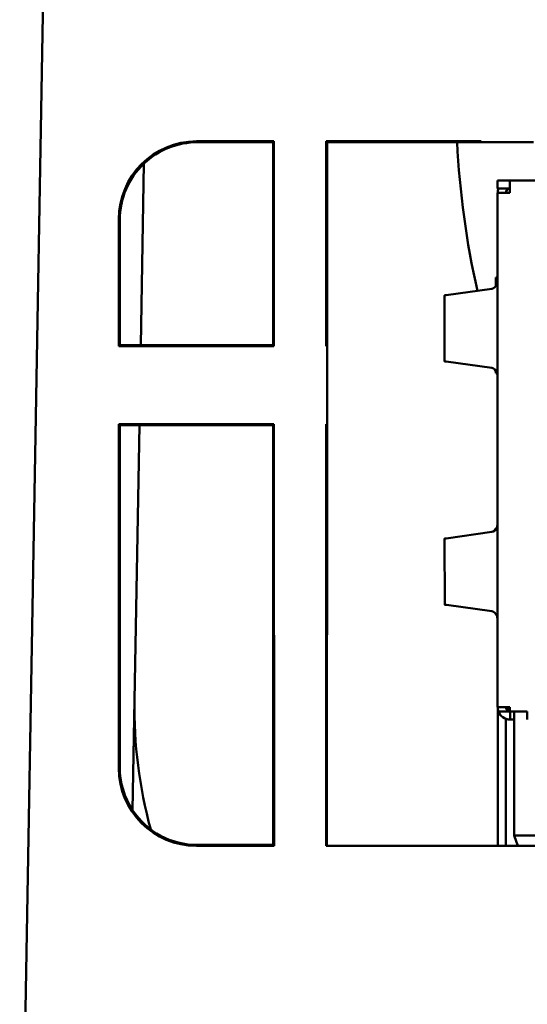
# Model space of a CAD drawing. Header units: inches. Extents: x 2.2 to 39.6, y -5.4 to 27.4.
# Tile 29 of 62: x 13.3 to 13.8, y 19.7 to 20.7. Entities that reach past the tile are written whole.
import ezdxf

# ---------------------------------------------------------------- set-up
doc = ezdxf.new("R2010")
doc.units = ezdxf.units.IN
doc.header["$MEASUREMENT"] = 0
doc.layers.add('Visible Edges(ANSI)', color=7, linetype='Continuous', lineweight=50)

msp = doc.modelspace()

# ---------------------------------------------------------------- linework, layer by layer
at = {"layer": 'Visible Edges(ANSI)'}
for p, q in [((13.3832, 23.68465), (13.30826, 19.3914)), ((13.47901, 20.55188), (13.55361, 20.55188)), ((13.55274, 20.551), (13.47989, 20.551)), ((13.55361, 20.55188), (13.55274, 20.551)), ((13.55277, 20.35512), (13.55274, 20.551)), ((13.55361, 20.55188), (13.55364, 20.35425)), ((13.60399, 20.35425), (13.60402, 20.55188)), ((13.60402, 20.55188), (13.75361, 20.55188)), ((13.60402, 20.55188), (13.60489, 20.551)), ((13.60489, 20.551), (13.60486, 20.35512)), ((13.75274, 20.551), (13.60489, 20.551)), ((13.75361, 20.55188), (13.75274, 20.551)), ((13.75274, 20.551), (13.75361, 20.551)), ((13.75361, 20.55188), (13.75361, 20.551)), ((13.75361, 20.551), (13.80402, 20.551)), ((13.42816, 20.53031), (13.4251, 20.35512)), ((13.7695, 20.50621), (13.7695, 20.51408)), ((13.7695, 20.51408), (13.78131, 20.51408)), ((13.78131, 20.51408), (14.39769, 20.51408)), ((13.78131, 20.50621), (13.7695, 20.50621)), ((13.7695, 20.50227), (13.78131, 20.50227)), ((13.7695, 20.50227), (13.7695, 20.0059)), ((13.77804, 20.50227), (13.77804, 20.50264)), ((13.40399, 20.35425), (13.404, 20.47689)), ((13.40486, 20.35512), (13.40488, 20.47602)), ((13.76769, 20.4205), (13.76769, 20.41217)), ((13.7695, 20.4205), (13.76769, 20.4205)), ((13.71838, 20.40321), (13.71835, 20.33963)), ((13.76401, 20.40963), (13.71997, 20.40348)), ((13.40399, 20.35425), (13.40486, 20.35512)), ((13.55364, 20.35425), (13.40399, 20.35425)), ((13.4251, 20.35512), (13.40486, 20.35512)), ((13.4251, 20.35512), (13.55277, 20.35512)), ((13.55364, 20.35425), (13.55277, 20.35512)), ((13.60399, 20.35425), (13.60486, 20.35512)), ((13.60489, 20.35425), (13.60399, 20.35425)), ((13.60486, 20.35512), (13.60489, 20.35512)), ((13.60489, 20.35425), (13.60489, 20.35512)), ((13.60489, 20.27892), (13.60489, 20.35425)), ((13.71994, 20.33936), (13.76397, 20.33319)), ((13.76769, 20.33059), (13.76769, 20.32814)), ((13.76769, 20.32814), (13.76903, 20.32814)), ((13.40392, 19.94719), (13.40397, 20.27892)), ((13.40397, 20.27892), (13.40485, 20.27804)), ((13.40397, 20.27892), (13.55365, 20.27892)), ((13.4048, 19.94806), (13.40485, 20.27804)), ((13.40485, 20.27804), (13.42375, 20.27804)), ((13.42375, 20.27804), (13.41727, 19.90663)), ((13.55278, 20.27804), (13.42375, 20.27804)), ((13.55365, 20.27892), (13.55278, 20.27804)), ((13.55284, 19.87305), (13.55278, 20.27804)), ((13.55365, 20.27892), (13.55371, 19.87218)), ((13.60391, 19.87218), (13.60397, 20.27892)), ((13.60397, 20.27892), (13.60485, 20.27804)), ((13.60397, 20.27892), (13.60489, 20.27892)), ((13.60485, 20.27804), (13.60478, 19.87305)), ((13.60489, 20.27804), (13.60485, 20.27804)), ((13.60489, 20.27804), (13.60489, 20.27892)), ((13.76392, 20.17498), (13.71998, 20.16882)), ((13.7184, 20.16855), (13.71843, 20.10495)), ((13.72001, 20.10468), (13.76396, 20.09854)), ((13.7695, 20.0059), (13.78131, 20.0059)), ((13.76968, 19.88779), (13.76968, 20.00431)), ((13.77755, 20.00513), (13.77755, 20.0059)), ((13.77756, 20.0059), (13.77756, 20.00508)), ((13.77025, 20.00196), (13.78131, 20.00196)), ((13.77755, 19.88779), (13.77755, 19.99473)), ((13.77756, 19.99472), (13.77756, 19.88779)), ((13.78131, 20.00196), (13.79816, 20.00196)), ((13.78156, 20.00196), (13.78156, 19.99408)), ((13.78545, 20.00196), (13.78545, 19.88219)), ((13.78156, 19.99408), (13.78139, 19.99408)), ((13.78545, 19.99408), (13.78156, 19.99408)), ((13.78545, 19.88219), (13.84745, 19.88219)), ((13.78903, 19.87218), (13.78545, 19.88219)), ((13.55371, 19.87218), (13.47891, 19.87218)), ((13.47978, 19.87305), (13.55284, 19.87305)), ((13.55371, 19.87218), (13.55284, 19.87305)), ((13.60391, 19.87218), (13.60478, 19.87305)), ((13.60489, 19.87218), (13.60391, 19.87218)), ((13.60478, 19.87305), (13.60489, 19.87305)), ((13.60489, 19.87218), (13.60489, 19.87305)), ((14.55371, 19.87218), (13.60489, 19.87218))]:
    msp.add_line(p, q, dxfattribs=at)
for centre, radius, start, end in [((14.57312, 20.59281), 0.84373, 182.83993, 192.67545), ((13.7815, 20.50227), 0.01181, 160.52877, 179.99999), ((13.7815, 20.50227), 0.00394, 137.76376, 179.99999), ((13.78158, 20.50227), 0.00394, 141.92749, 179.99999), ((13.78304, 20.50264), 0.005, 134.4021, 179.99999), ((13.78138, 20.0059), 0.01181, 179.99999, 199.47121), ((13.78138, 20.0059), 0.00394, 179.99999, 268.96225), ((13.78141, 20.0059), 0.00394, 179.99999, 268.50603), ((13.78156, 20.00771), 0.00394, 207.3871, 266.44167), ((13.78158, 20.00771), 0.00394, 207.3871, 266.03863), ((13.78139, 20.0059), 0.01181, 199.47121, 269.99999)]:
    msp.add_arc(centre, radius, start, end, dxfattribs=at)
for centre, major_axis, ratio, start_param, end_param in [((13.47901, 20.47688), (-0.073, -0.01723), 0.99983, 4.480558, 6.051278), ((13.47988, 20.47601), (0.073, 0.01723), 0.99983, 1.338965, 2.100008), ((13.47988, 20.47601), (-0.073, -0.01723), 0.99983, 5.241601, 6.051278), ((13.78131, 20.50227), (0, 0.01181), 0.000204, 0, 1.570796), ((13.78788, 20.4978), (-0.00984, 0.00484), 0.000081, 0.00004, 0.390485), ((13.76349, 20.42459), (-0.00001, -0.015), 0.499823, 0.069963, 0.822967), ((13.76344, 20.31823), (0.00001, 0.015), 0.499823, 5.452321, 6.213522), ((13.76339, 20.18994), (0.00001, -0.015), 0.499823, 0.069662, 0.841201), ((13.76344, 20.08358), (-0.00001, 0.015), 0.499823, 5.450075, 6.213221), ((13.81906, 20.0058), (-0.00777, -0.42174), 0.948296, 4.7134, 5.012663), ((13.78131, 20.0059), (0, -0.01181), 0.000204, 4.712389, 5.052226), ((13.79816, 20.0059), (0, -0.01181), 0.000204, 5.052226, 6.283185), ((13.47893, 19.94719), (-0.0354, -0.06614), 0.999725, 5.203777, 6.774497), ((13.4798, 19.94807), (-0.0354, -0.06614), 0.999725, 5.203777, 5.788956), ((13.4798, 19.94807), (-0.0354, -0.06614), 0.999725, 5.788956, 6.774497), ((13.76968, 19.88779), (0, 0.02362), 0.000204, 1.570797, 2.292563), ((13.77756, 19.88779), (0, 0.02362), 0.000204, 1.570797, 2.292563), ((13.77756, 19.88779), (0, -0.02362), 0.000204, 0.849032, 1.570796)]:
    msp.add_ellipse(centre, major_axis=major_axis, ratio=ratio, start_param=start_param, end_param=end_param, dxfattribs=at)
for points, knots in [([(13.7695, 20.4202), (13.7695, 20.41969), (13.76949, 20.4192), (13.76944, 20.41787), (13.7694, 20.41705), (13.76921, 20.41537), (13.76908, 20.41477), (13.76899, 20.41439)], [0.00608916, 0.00608916, 0.00608916, 0.00608916, 0.0099754, 0.0099754, 0.01653655, 0.01653655, 0.0237326, 0.0237326, 0.0237326, 0.0237326]), ([(13.71997, 20.40348), (13.71987, 20.40347), (13.71978, 20.40346), (13.7197, 20.40346), (13.71961, 20.40345), (13.71953, 20.40344), (13.71945, 20.40343), (13.71937, 20.40342), (13.7193, 20.40342), (13.71923, 20.40341), (13.71916, 20.4034), (13.7191, 20.40339), (13.71903, 20.40338), (13.71897, 20.40337), (13.71892, 20.40337), (13.71886, 20.40336), (13.71881, 20.40335), (13.71876, 20.40334), (13.71872, 20.40333), (13.71867, 20.40332), (13.71863, 20.40332), (13.7186, 20.40331), (13.71856, 20.4033), (13.71853, 20.40329), (13.7185, 20.40328), (13.71848, 20.40328), (13.71846, 20.40327), (13.71844, 20.40326), (13.71842, 20.40325), (13.71841, 20.40324), (13.7184, 20.40323), (13.71839, 20.40323), (13.71838, 20.40322), (13.71838, 20.40321)], [0, 0, 0, 0, 0.0014314, 0.0014314, 0.0014314, 0.00286281, 0.00286281, 0.00286281, 0.00429421, 0.00429421, 0.00429421, 0.00572562, 0.00572562, 0.00572562, 0.00715702, 0.00715702, 0.00715702, 0.00858843, 0.00858843, 0.00858843, 0.01001983, 0.01001983, 0.01001983, 0.01145124, 0.01145124, 0.01145124, 0.01288264, 0.01288264, 0.01288264, 0.01431405, 0.01431405, 0.01431405, 0.01573932, 0.01573932, 0.01573932, 0.01573932]), ([(13.71835, 20.33963), (13.71835, 20.33963), (13.71836, 20.33962), (13.71837, 20.33961), (13.71838, 20.3396), (13.71839, 20.33959), (13.71841, 20.33959), (13.71843, 20.33958), (13.71845, 20.33957), (13.71847, 20.33956), (13.7185, 20.33955), (13.71853, 20.33954), (13.71857, 20.33954), (13.7186, 20.33953), (13.71864, 20.33952), (13.71869, 20.33951), (13.71873, 20.3395), (13.71878, 20.3395), (13.71883, 20.33949), (13.71888, 20.33948), (13.71894, 20.33947), (13.719, 20.33946), (13.71906, 20.33945), (13.71913, 20.33945), (13.7192, 20.33944), (13.71927, 20.33943), (13.71934, 20.33942), (13.71942, 20.33941), (13.7195, 20.3394), (13.71958, 20.3394), (13.71967, 20.33939), (13.71975, 20.33938), (13.71984, 20.33937), (13.71994, 20.33936)], [0.00000614, 0.00000614, 0.00000614, 0.00000614, 0.0014314, 0.0014314, 0.0014314, 0.00286281, 0.00286281, 0.00286281, 0.00429421, 0.00429421, 0.00429421, 0.00572562, 0.00572562, 0.00572562, 0.00715702, 0.00715702, 0.00715702, 0.00858843, 0.00858843, 0.00858843, 0.01001983, 0.01001983, 0.01001983, 0.01145124, 0.01145124, 0.01145124, 0.01288264, 0.01288264, 0.01288264, 0.01431405, 0.01431405, 0.01431405, 0.01574545, 0.01574545, 0.01574545, 0.01574545]), ([(13.76899, 20.32834), (13.76908, 20.32796), (13.7692, 20.32735), (13.76939, 20.32567), (13.76944, 20.32485), (13.76949, 20.32345), (13.7695, 20.32288), (13.7695, 20.3223)], [0, 0, 0, 0, 0.0031958, 0.0031958, 0.006111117, 0.006111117, 0.008093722, 0.008093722, 0.008093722, 0.008093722]), ([(13.7695, 20.18626), (13.7695, 20.18558), (13.76948, 20.1849), (13.76943, 20.18341), (13.76939, 20.18259), (13.7692, 20.18093), (13.76907, 20.18032), (13.76899, 20.17995)], [0.00668689, 0.00668689, 0.00668689, 0.00668689, 0.01190972, 0.01190972, 0.01837137, 0.01837137, 0.02546058, 0.02546058, 0.02546058, 0.02546058]), ([(13.71998, 20.16882), (13.71988, 20.16881), (13.71979, 20.1688), (13.71971, 20.16879), (13.71962, 20.16879), (13.71954, 20.16878), (13.71946, 20.16877), (13.71938, 20.16876), (13.71931, 20.16875), (13.71924, 20.16874), (13.71917, 20.16874), (13.71911, 20.16873), (13.71904, 20.16872), (13.71898, 20.16871), (13.71893, 20.1687), (13.71887, 20.1687), (13.71882, 20.16869), (13.71877, 20.16868), (13.71873, 20.16867), (13.71868, 20.16866), (13.71864, 20.16865), (13.71861, 20.16865), (13.71857, 20.16864), (13.71854, 20.16863), (13.71852, 20.16862), (13.71849, 20.16861), (13.71847, 20.16861), (13.71845, 20.1686), (13.71843, 20.16859), (13.71842, 20.16858), (13.71841, 20.16857), (13.7184, 20.16856), (13.7184, 20.16856), (13.7184, 20.16855)], [0, 0, 0, 0, 0.0014314, 0.0014314, 0.0014314, 0.00286281, 0.00286281, 0.00286281, 0.00429421, 0.00429421, 0.00429421, 0.00572562, 0.00572562, 0.00572562, 0.00715702, 0.00715702, 0.00715702, 0.00858843, 0.00858843, 0.00858843, 0.01001983, 0.01001983, 0.01001983, 0.01145124, 0.01145124, 0.01145124, 0.01288264, 0.01288264, 0.01288264, 0.01431405, 0.01431405, 0.01431405, 0.01573932, 0.01573932, 0.01573932, 0.01573932]), ([(13.71843, 20.10495), (13.71843, 20.10494), (13.71843, 20.10493), (13.71844, 20.10492), (13.71845, 20.10491), (13.71846, 20.10491), (13.71848, 20.1049), (13.7185, 20.10489), (13.71852, 20.10488), (13.71855, 20.10487), (13.71857, 20.10486), (13.7186, 20.10486), (13.71864, 20.10485), (13.71868, 20.10484), (13.71871, 20.10483), (13.71876, 20.10482), (13.7188, 20.10481), (13.71885, 20.10481), (13.7189, 20.1048), (13.71896, 20.10479), (13.71901, 20.10478), (13.71908, 20.10477), (13.71914, 20.10477), (13.7192, 20.10476), (13.71927, 20.10475), (13.71934, 20.10474), (13.71942, 20.10473), (13.71949, 20.10472), (13.71957, 20.10472), (13.71965, 20.10471), (13.71974, 20.1047), (13.71982, 20.10469), (13.71991, 20.10468), (13.72001, 20.10468)], [0.00000614, 0.00000614, 0.00000614, 0.00000614, 0.0014314, 0.0014314, 0.0014314, 0.00286281, 0.00286281, 0.00286281, 0.00429421, 0.00429421, 0.00429421, 0.00572562, 0.00572562, 0.00572562, 0.00715702, 0.00715702, 0.00715702, 0.00858843, 0.00858843, 0.00858843, 0.01001983, 0.01001983, 0.01001983, 0.01145124, 0.01145124, 0.01145124, 0.01288264, 0.01288264, 0.01288264, 0.01431405, 0.01431405, 0.01431405, 0.01574545, 0.01574545, 0.01574545, 0.01574545]), ([(13.76899, 20.09367), (13.76908, 20.09329), (13.7692, 20.09268), (13.76939, 20.091), (13.76944, 20.09018), (13.76949, 20.08878), (13.7695, 20.0882), (13.7695, 20.08762)], [0, 0, 0, 0, 0.003195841, 0.003195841, 0.006111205, 0.006111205, 0.008093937, 0.008093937, 0.008093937, 0.008093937])]:
    msp.add_open_spline(points, degree=3, knots=knots, dxfattribs=at)

doc.saveas('drawing.dxf')
